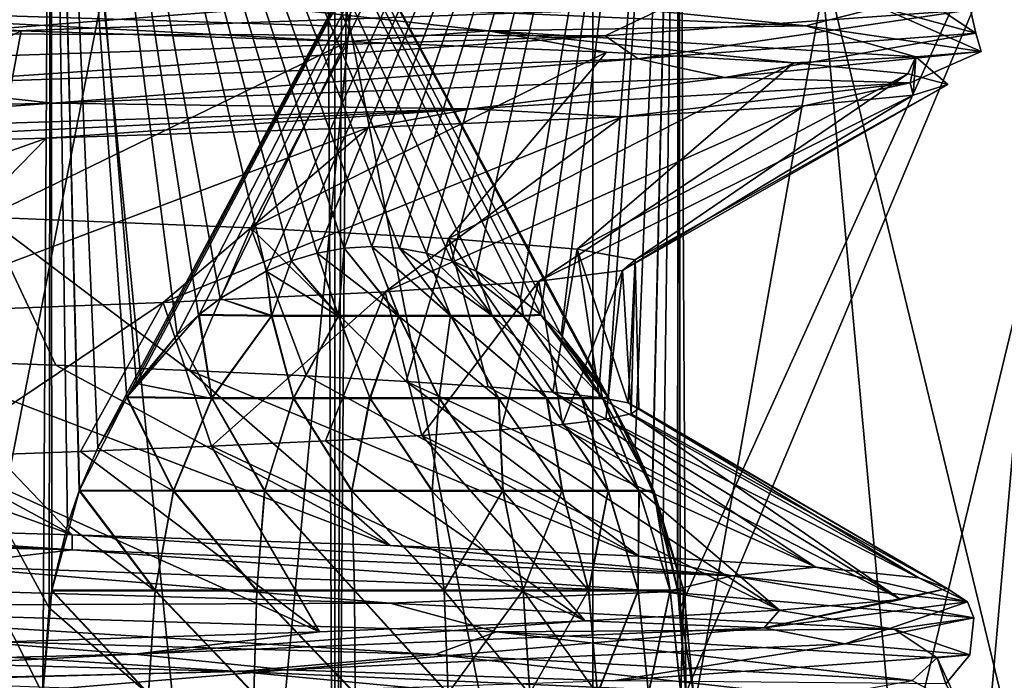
# Model space of a CAD drawing. Header units: metres. Extents: x -24 to 24, y -69 to 184.
# Tile 140 of 256: x 14.41 to 16.62, y -66.47 to -64.99. Entities that reach past the tile are written whole.
import ezdxf

# ---------------------------------------------------------------- set-up
doc = ezdxf.new("R2010")
doc.units = ezdxf.units.M
for name, color, linetype in [('149', 7, 'CONTINUOUS'), ('150', 7, 'CONTINUOUS'), ('151', 7, 'CONTINUOUS'), ('363', 7, 'CONTINUOUS'), ('364', 7, 'CONTINUOUS'), ('367', 7, 'CONTINUOUS'), ('369', 7, 'CONTINUOUS'), ('3980', 7, 'CONTINUOUS'), ('3983', 7, 'CONTINUOUS'), ('562', 2, 'CONTINUOUS'), ('570', 2, 'CONTINUOUS'), ('7', 7, 'CONTINUOUS')]:
    doc.layers.add(name, color=color, linetype=linetype)

msp = doc.modelspace()

# ---------------------------------------------------------------- linework, layer by layer
at = {"layer": '149'}
for points in [[(16.173591, -65.005805, -3.603709), (15.166419, -64.906215, -6.729131), (14.838609, -64.948029, -7.374786)], [(16.339118, -64.964157, -2.886987), (15.166419, -64.906215, -6.729131), (16.173591, -65.005805, -3.603709)], [(16.55407, -65.022098, 1.124383), (16.388948, -64.91206, -2.638632), (16.339118, -64.964157, -2.886987)], [(16.542424, -64.970058, 1.381378), (16.388948, -64.91206, -2.638632), (16.55407, -65.022098, 1.124383)], [(13.429774, -64.991562, 9.706626), (15.375654, -64.933362, 6.177921), (14.218421, -65.023697, 8.552251)], [(15.462667, -65.016896, -5.860168), (14.838609, -64.948029, -7.374786), (13.59285, -64.958745, -9.416478)], [(14.218421, -65.023697, 8.552251), (15.375654, -64.933362, 6.177921), (15.856198, -64.965797, 4.887277)], [(16.173591, -65.005805, -3.603709), (14.838609, -64.948029, -7.374786), (15.462667, -65.016896, -5.860168)], [(14.417782, -65.016915, -8.006069), (13.59285, -64.958745, -9.416478), (13.540182, -64.992882, -9.414513)], [(15.149391, -65.040948, -6.516557), (13.59285, -64.958745, -9.416478), (14.417782, -65.016915, -8.006069)], [(15.462667, -65.016896, -5.860168), (13.59285, -64.958745, -9.416478), (15.149391, -65.040948, -6.516557)], [(14.218421, -65.023697, 8.552251), (15.856198, -64.965797, 4.887277), (15.72434, -65.028056, 5.320258)], [(15.72434, -65.028056, 5.320258), (15.856198, -64.965797, 4.887277), (16.542424, -64.970058, 1.381378)], [(15.72434, -65.028056, 5.320258), (16.542424, -64.970058, 1.381378), (15.798675, -65.080039, 5.069845)], [(15.798675, -65.080039, 5.069845), (16.542424, -64.970058, 1.381378), (16.55407, -65.022098, 1.124383)], [(16.565909, -65.063581, 0.377407), (16.339118, -64.964157, -2.886987), (16.173591, -65.005805, -3.603709)], [(16.55407, -65.022098, 1.124383), (16.339118, -64.964157, -2.886987), (16.565909, -65.063581, 0.377407)], [(15.727602, -65.064981, -4.96106), (15.462667, -65.016896, -5.860168), (15.149391, -65.040948, -6.516557)], [(16.419572, -65.075047, -1.957876), (16.173591, -65.005805, -3.603709), (15.462667, -65.016896, -5.860168)], [(16.146558, -65.089014, -3.355329), (15.462667, -65.016896, -5.860168), (15.727602, -65.064981, -4.96106)], [(16.419572, -65.075047, -1.957876), (15.462667, -65.016896, -5.860168), (16.146558, -65.089014, -3.355329)], [(16.565909, -65.063581, 0.377407), (16.173591, -65.005805, -3.603709), (16.419572, -65.075047, -1.957876)], [(13.982742, -65.086055, 8.946671), (14.218421, -65.023697, 8.552251), (15.72434, -65.028056, 5.320258)], [(13.982742, -65.086055, 8.946671), (15.72434, -65.028056, 5.320258), (14.117213, -65.137981, 8.718129)], [(14.117213, -65.137981, 8.718129), (15.72434, -65.028056, 5.320258), (15.798675, -65.080039, 5.069845)], [(15.798675, -65.080039, 5.069845), (16.55407, -65.022098, 1.124383), (15.992696, -65.121357, 4.336527)], [(15.992696, -65.121357, 4.336527), (16.55407, -65.022098, 1.124383), (16.565909, -65.063581, 0.377407)], [(14.117213, -65.137981, 8.718129), (15.798675, -65.080039, 5.069845), (14.487361, -65.179133, 8.042895)], [(14.487361, -65.179133, 8.042895), (15.798675, -65.080039, 5.069845), (15.992696, -65.121357, 4.336527)], [(15.992696, -65.121357, 4.336527), (16.565909, -65.063581, 0.377407), (16.407072, -65.133198, 2.060008)], [(16.402018, -65.113047, -1.715623), (16.419572, -65.075047, -1.957876), (16.146558, -65.089014, -3.355329)], [(16.491396, -65.13708, -0.058544), (16.419572, -65.075047, -1.957876), (16.402018, -65.113047, -1.715623)], [(16.407072, -65.133198, 2.060008), (16.565909, -65.063581, 0.377407), (16.419572, -65.075047, -1.957876)], [(16.407072, -65.133198, 2.060008), (16.419572, -65.075047, -1.957876), (16.413786, -65.161113, 1.599127)], [(16.413786, -65.161113, 1.599127), (16.419572, -65.075047, -1.957876), (16.491396, -65.13708, -0.058544)], [(14.487361, -65.179133, 8.042895), (15.992696, -65.121357, 4.336527), (15.425903, -65.191349, 5.95627)], [(15.425903, -65.191349, 5.95627), (15.992696, -65.121357, 4.336527), (16.407072, -65.133198, 2.060008)], [(12.137641, -65.236908, 11.28049), (14.117213, -65.137981, 8.718129), (14.487361, -65.179133, 8.042895)], [(15.425903, -65.191349, 5.95627), (16.407072, -65.133198, 2.060008), (15.762428, -65.209179, 4.849271)], [(15.762428, -65.209179, 4.849271), (16.407072, -65.133198, 2.060008), (16.169974, -65.185146, 3.240606)], [(16.169974, -65.185146, 3.240606), (16.407072, -65.133198, 2.060008), (16.413786, -65.161113, 1.599127)], [(12.137641, -65.236908, 11.28049), (14.487361, -65.179133, 8.042895), (13.533994, -65.2495, 9.500876)], [(13.533994, -65.2495, 9.500876), (14.487361, -65.179133, 8.042895), (15.425903, -65.191349, 5.95627)], [(13.533994, -65.2495, 9.500876), (15.425903, -65.191349, 5.95627), (13.606682, -65.281278, 9.318142)], [(13.606682, -65.281278, 9.318142), (15.425903, -65.191349, 5.95627), (14.474261, -65.257245, 7.903502)], [(14.474261, -65.257245, 7.903502), (15.425903, -65.191349, 5.95627), (15.195276, -65.233212, 6.408834)], [(15.195276, -65.233212, 6.408834), (15.425903, -65.191349, 5.95627), (15.762428, -65.209179, 4.849271)], [(12.191999, -66.119786, -11.171333), (14.531645, -66.178096, -7.891439), (12.673892, -66.096324, -10.551873)], [(12.673892, -66.096324, -10.551873), (14.531645, -66.178096, -7.891439), (13.672614, -66.12042, -9.221127)], [(14.531645, -66.178096, -7.891439), (12.191999, -66.119786, -11.171333), (14.231356, -66.213765, -8.487987)], [(13.672614, -66.12042, -9.221127), (14.531645, -66.178096, -7.891439), (14.532165, -66.144516, -7.796521)], [(14.531645, -66.178096, -7.891439), (16.008691, -66.236405, -4.143107), (14.532165, -66.144516, -7.796521)], [(14.532165, -66.144516, -7.796521), (16.008691, -66.236405, -4.143107), (15.243796, -66.168612, -6.292556)], [(15.859378, -66.271965, -4.80183), (14.531645, -66.178096, -7.891439), (14.231356, -66.213765, -8.487987)], [(16.008691, -66.236405, -4.143107), (14.531645, -66.178096, -7.891439), (15.859378, -66.271965, -4.80183)], [(15.243796, -66.168612, -6.292556), (16.008691, -66.236405, -4.143107), (15.800263, -66.192708, -4.72454)], [(15.800263, -66.192708, -4.72454), (16.008691, -66.236405, -4.143107), (16.195901, -66.216804, -3.108433)], [(15.243344, -66.297489, -6.55324), (14.231356, -66.213765, -8.487987), (13.223407, -66.239589, -10.022275)], [(15.859378, -66.271965, -4.80183), (14.231356, -66.213765, -8.487987), (15.243344, -66.297489, -6.55324)], [(16.008691, -66.236405, -4.143107), (16.535458, -66.294715, -0.14884), (16.195901, -66.216804, -3.108433)], [(16.195901, -66.216804, -3.108433), (16.535458, -66.294715, -0.14884), (16.426685, -66.2409, -1.460686)], [(15.243344, -66.297489, -6.55324), (13.223407, -66.239589, -10.022275), (13.585285, -66.304019, -9.539394)], [(16.549493, -66.330166, -0.831698), (16.008691, -66.236405, -4.143107), (15.859378, -66.271965, -4.80183)], [(16.535458, -66.294715, -0.14884), (16.008691, -66.236405, -4.143107), (16.549493, -66.330166, -0.831698)], [(16.426685, -66.2409, -1.460686), (16.535458, -66.294715, -0.14884), (16.490264, -66.264996, 0.201929)], [(16.371045, -66.355389, -2.700626), (15.859378, -66.271965, -4.80183), (15.243344, -66.297489, -6.55324)], [(16.549493, -66.330166, -0.831698), (15.859378, -66.271965, -4.80183), (16.371045, -66.355389, -2.700626)], [(16.490264, -66.264996, 0.201929), (16.080677, -66.353024, 3.854262), (16.385991, -66.289092, 1.862488)], [(16.535458, -66.294715, -0.14884), (16.080677, -66.353024, 3.854262), (16.490264, -66.264996, 0.201929)], [(16.385991, -66.289092, 1.862488), (16.080677, -66.353024, 3.854262), (16.114929, -66.313188, 3.50409)], [(16.080677, -66.353024, 3.854262), (16.535458, -66.294715, -0.14884), (16.260889, -66.388366, 3.18762)], [(16.260889, -66.388366, 3.18762), (16.535458, -66.294715, -0.14884), (16.549493, -66.330166, -0.831698)], [(15.343358, -66.412691, -6.315285), (13.585285, -66.304019, -9.539394), (13.375926, -66.35475, -9.817641)], [(15.481139, -66.362017, -5.991187), (15.243344, -66.297489, -6.55324), (13.585285, -66.304019, -9.539394)], [(15.481139, -66.362017, -5.991187), (13.585285, -66.304019, -9.539394), (15.343358, -66.412691, -6.315285)], [(16.371045, -66.355389, -2.700626), (15.243344, -66.297489, -6.55324), (15.481139, -66.362017, -5.991187)], [(16.114929, -66.313188, 3.50409), (16.080677, -66.353024, 3.854262), (15.679835, -66.337284, 5.110024)], [(15.679835, -66.337284, 5.110024), (14.671345, -66.411334, 7.628575), (15.085139, -66.36138, 6.663944)], [(16.080677, -66.353024, 3.854262), (14.671345, -66.411334, 7.628575), (15.679835, -66.337284, 5.110024)], [(16.260889, -66.388366, 3.18762), (16.549493, -66.330166, -0.831698), (16.540502, -66.413288, 1.310063)], [(16.540502, -66.413288, 1.310063), (16.549493, -66.330166, -0.831698), (16.371045, -66.355389, -2.700626)], [(14.905186, -66.450204, -7.239283), (13.375926, -66.35475, -9.817641), (12.73588, -66.392428, -10.600431)], [(15.343358, -66.412691, -6.315285), (13.375926, -66.35475, -9.817641), (14.905186, -66.450204, -7.239283)], [(15.085139, -66.36138, 6.663944), (14.671345, -66.411334, 7.628575), (14.336894, -66.385476, 8.150032)], [(14.671345, -66.411334, 7.628575), (16.080677, -66.353024, 3.854262), (15.010634, -66.446566, 7.018426)], [(15.010634, -66.446566, 7.018426), (16.080677, -66.353024, 3.854262), (16.260889, -66.388366, 3.18762)], [(16.411412, -66.470633, -2.442747), (15.481139, -66.362017, -5.991187), (15.343358, -66.412691, -6.315285)], [(16.467764, -66.420015, -2.09111), (16.371045, -66.355389, -2.700626), (15.481139, -66.362017, -5.991187)], [(16.467764, -66.420015, -2.09111), (15.481139, -66.362017, -5.991187), (16.411412, -66.470633, -2.442747)], [(16.540502, -66.413288, 1.310063), (16.371045, -66.355389, -2.700626), (16.467764, -66.420015, -2.09111)], [(14.671345, -66.411334, 7.628575), (12.391119, -66.469643, 10.950054), (14.336894, -66.385476, 8.150032)], [(14.905186, -66.450204, -7.239283), (12.73588, -66.392428, -10.600431), (14.04615, -66.470672, -8.725898)], [(15.010634, -66.446566, 7.018426), (16.260889, -66.388366, 3.18762), (15.741798, -66.471188, 5.244071)], [(15.741798, -66.471188, 5.244071), (16.260889, -66.388366, 3.18762), (16.540502, -66.413288, 1.310063)], [(12.391119, -66.469643, 10.950054), (14.671345, -66.411334, 7.628575), (12.872667, -66.504766, 10.434169)], [(12.872667, -66.504766, 10.434169), (14.671345, -66.411334, 7.628575), (15.010634, -66.446566, 7.018426)], [(16.205754, -66.50798, -3.456199), (15.343358, -66.412691, -6.315285), (14.905186, -66.450204, -7.239283)], [(16.411412, -66.470633, -2.442747), (15.343358, -66.412691, -6.315285), (16.205754, -66.50798, -3.456199)], [(15.741798, -66.471188, 5.244071), (16.540502, -66.413288, 1.310063), (16.487214, -66.478014, 1.931781)], [(16.517482, -66.528574, 1.572978), (16.467764, -66.420015, -2.09111), (16.411412, -66.470633, -2.442747)], [(16.487214, -66.478014, 1.931781), (16.540502, -66.413288, 1.310063), (16.467764, -66.420015, -2.09111)], [(16.487214, -66.478014, 1.931781), (16.467764, -66.420015, -2.09111), (16.517482, -66.528574, 1.572978)], [(12.872667, -66.504766, 10.434169), (15.010634, -66.446566, 7.018426), (14.021682, -66.529088, 8.871129)], [(14.021682, -66.529088, 8.871129), (15.010634, -66.446566, 7.018426), (15.741798, -66.471188, 5.244071)], [(15.73603, -66.528823, -5.080647), (14.905186, -66.450204, -7.239283), (14.04615, -66.470672, -8.725898)], [(16.205754, -66.50798, -3.456199), (14.905186, -66.450204, -7.239283), (15.73603, -66.528823, -5.080647)]]:
    msp.add_3dface(points, dxfattribs=at)
at = {"layer": '150'}
for points in [[(13.603241, -65.40977, -8.036904), (14.417782, -65.016915, -8.006069), (13.540182, -64.992882, -9.414513)], [(13.603241, -65.40977, -8.036904), (14.33957, -65.433713, -6.63451), (14.417782, -65.016915, -8.006069)], [(14.33957, -65.433713, -6.63451), (15.149391, -65.040948, -6.516557), (14.417782, -65.016915, -8.006069)], [(14.33957, -65.433713, -6.63451), (14.931823, -65.457657, -5.165332), (15.149391, -65.040948, -6.516557)], [(14.931823, -65.457657, -5.165332), (15.727602, -65.064981, -4.96106), (15.149391, -65.040948, -6.516557)], [(14.931823, -65.457657, -5.165332), (15.374092, -65.481609, -3.643803), (15.727602, -65.064981, -4.96106)], [(15.374092, -65.481609, -3.643803), (16.146558, -65.089014, -3.355329), (15.727602, -65.064981, -4.96106)], [(15.374092, -65.481609, -3.643803), (15.66164, -65.505548, -2.086392), (16.146558, -65.089014, -3.355329)], [(15.66164, -65.505548, -2.086392), (16.402018, -65.113047, -1.715623), (16.146558, -65.089014, -3.355329)], [(15.66164, -65.505548, -2.086392), (15.791855, -65.5295, -0.507248), (16.402018, -65.113047, -1.715623)], [(15.791855, -65.5295, -0.507248), (16.491396, -65.13708, -0.058544), (16.402018, -65.113047, -1.715623)], [(15.763281, -65.553444, 1.076553), (16.413786, -65.161113, 1.599127), (16.491396, -65.13708, -0.058544)], [(15.791855, -65.5295, -0.507248), (15.763281, -65.553444, 1.076553), (16.491396, -65.13708, -0.058544)], [(15.576281, -65.577387, 2.649425), (16.169974, -65.185146, 3.240606), (16.413786, -65.161113, 1.599127)], [(15.763281, -65.553444, 1.076553), (15.576281, -65.577387, 2.649425), (16.413786, -65.161113, 1.599127)], [(15.232564, -65.60134, 4.196306), (15.762428, -65.209179, 4.849271), (16.169974, -65.185146, 3.240606)], [(15.576281, -65.577387, 2.649425), (15.232564, -65.60134, 4.196306), (16.169974, -65.185146, 3.240606)], [(14.735952, -65.62528, 5.70015), (15.195276, -65.233212, 6.408834), (15.762428, -65.209179, 4.849271)], [(15.232564, -65.60134, 4.196306), (14.735952, -65.62528, 5.70015), (15.762428, -65.209179, 4.849271)], [(14.090967, -65.64923, 7.147354), (14.474261, -65.257245, 7.903502), (15.195276, -65.233212, 6.408834)], [(14.735952, -65.62528, 5.70015), (14.090967, -65.64923, 7.147354), (15.195276, -65.233212, 6.408834)], [(13.304388, -65.673177, 8.522516), (13.606682, -65.281278, 9.318142), (14.474261, -65.257245, 7.903502)], [(14.090967, -65.64923, 7.147354), (13.304388, -65.673177, 8.522516), (14.474261, -65.257245, 7.903502)]]:
    msp.add_3dface(points, dxfattribs=at)
at = {"layer": '151'}
for points in [[(13.377778, -65.728893, -8.406845), (13.672614, -66.12042, -9.221127), (14.532165, -66.144516, -7.796521)], [(13.785658, -65.740967, -7.719821), (13.377778, -65.728893, -8.406845), (14.532165, -66.144516, -7.796521)], [(14.15854, -65.753049, -7.012541), (13.785658, -65.740967, -7.719821), (14.532165, -66.144516, -7.796521)], [(14.15854, -65.753049, -7.012541), (14.532165, -66.144516, -7.796521), (15.243796, -66.168612, -6.292556)], [(14.495197, -65.765132, -6.28723), (14.15854, -65.753049, -7.012541), (15.243796, -66.168612, -6.292556)], [(14.794499, -65.777206, -5.546423), (14.495197, -65.765132, -6.28723), (15.243796, -66.168612, -6.292556)], [(14.794499, -65.777206, -5.546423), (15.243796, -66.168612, -6.292556), (15.800263, -66.192708, -4.72454)], [(15.056097, -65.789286, -4.791027), (14.794499, -65.777206, -5.546423), (15.800263, -66.192708, -4.72454)], [(15.279235, -65.801371, -4.023054), (15.056097, -65.789286, -4.791027), (15.800263, -66.192708, -4.72454)], [(15.279235, -65.801371, -4.023054), (15.800263, -66.192708, -4.72454), (16.195901, -66.216804, -3.108433)], [(15.463092, -65.813446, -3.245428), (15.279235, -65.801371, -4.023054), (16.195901, -66.216804, -3.108433)], [(15.607426, -65.825524, -2.45932), (15.463092, -65.813446, -3.245428), (16.195901, -66.216804, -3.108433)], [(15.607426, -65.825524, -2.45932), (16.195901, -66.216804, -3.108433), (16.426685, -66.2409, -1.460686)], [(15.711879, -65.837609, -1.666395), (15.607426, -65.825524, -2.45932), (16.426685, -66.2409, -1.460686)], [(15.776042, -65.849686, -0.869766), (15.711879, -65.837609, -1.666395), (16.426685, -66.2409, -1.460686)], [(15.776042, -65.849686, -0.869766), (16.426685, -66.2409, -1.460686), (16.490264, -66.264996, 0.201929)], [(15.79984, -65.861762, -0.071025), (15.776042, -65.849686, -0.869766), (16.490264, -66.264996, 0.201929)], [(15.726146, -65.885926, 1.525883), (15.783194, -65.873847, 0.728553), (16.385991, -66.289092, 1.862488)], [(15.783194, -65.873847, 0.728553), (15.79984, -65.861762, -0.071025), (16.490264, -66.264996, 0.201929)], [(15.783194, -65.873847, 0.728553), (16.490264, -66.264996, 0.201929), (16.385991, -66.289092, 1.862488)], [(15.491555, -65.910084, 3.106724), (15.6289, -65.898, 2.318939), (16.114929, -66.313188, 3.50409)], [(15.6289, -65.898, 2.318939), (15.726146, -65.885926, 1.525883), (16.385991, -66.289092, 1.862488)], [(15.6289, -65.898, 2.318939), (16.385991, -66.289092, 1.862488), (16.114929, -66.313188, 3.50409)], [(15.314564, -65.922166, 3.886403), (15.491555, -65.910084, 3.106724), (16.114929, -66.313188, 3.50409)], [(14.843673, -65.946321, 5.413443), (15.09852, -65.934239, 4.655609), (15.679835, -66.337284, 5.110024)], [(15.09852, -65.934239, 4.655609), (15.314564, -65.922166, 3.886403), (15.679835, -66.337284, 5.110024)], [(15.314564, -65.922166, 3.886403), (16.114929, -66.313188, 3.50409), (15.679835, -66.337284, 5.110024)], [(14.220883, -65.970479, 6.885237), (14.550779, -65.958405, 6.157503), (15.085139, -66.36138, 6.663944)], [(14.550779, -65.958405, 6.157503), (14.843673, -65.946321, 5.413443), (15.085139, -66.36138, 6.663944)], [(14.843673, -65.946321, 5.413443), (15.679835, -66.337284, 5.110024), (15.085139, -66.36138, 6.663944)], [(14.220883, -65.970479, 6.885237), (15.085139, -66.36138, 6.663944), (14.336894, -66.385476, 8.150032)]]:
    msp.add_3dface(points, dxfattribs=at)
at = {"layer": '363'}
for points in [[(15.202796, -65.5, -15.202796), (15.262618, -65.65408, -15.37861), (15.140629, -65.503727, -15.264709)], [(15.264728, -65.503729, -15.14061), (15.378607, -65.65408, -15.262621), (15.202796, -65.5, -15.202796)], [(15.378607, -65.65408, -15.262621), (15.262618, -65.65408, -15.37861), (15.202796, -65.5, -15.202796)], [(15.080017, -65.514548, -15.324591), (15.12788, -65.65408, -15.472164), (15.021728, -65.531789, -15.381733)], [(15.140629, -65.503727, -15.264709), (15.12788, -65.65408, -15.472164), (15.080017, -65.514548, -15.324591)], [(15.262618, -65.65408, -15.37861), (15.12788, -65.65408, -15.472164), (15.140629, -65.503727, -15.264709)], [(15.324624, -65.514556, -15.079983), (15.378607, -65.65408, -15.262621), (15.264728, -65.503729, -15.14061)], [(15.381783, -65.531808, -15.021676), (15.472162, -65.65408, -15.127883), (15.324624, -65.514556, -15.079983)], [(15.472162, -65.65408, -15.127883), (15.378607, -65.65408, -15.262621), (15.324624, -65.514556, -15.079983)], [(15.021728, -65.531789, -15.381733), (14.978672, -65.65408, -15.540312), (14.966277, -65.55467, -15.435691)], [(15.12788, -65.65408, -15.472164), (14.978672, -65.65408, -15.540312), (15.021728, -65.531789, -15.381733)], [(15.435756, -65.554702, -14.966209), (15.472162, -65.65408, -15.127883), (15.381783, -65.531808, -15.021676)], [(14.978672, -65.65408, -15.540312), (14.86309, -65.615645, -15.535075), (14.966277, -65.55467, -15.435691)], [(15.535166, -65.615713, -14.862995), (15.540311, -65.65408, -14.978676), (15.435756, -65.554702, -14.966209)], [(15.540311, -65.65408, -14.978676), (15.472162, -65.65408, -15.127883), (15.435756, -65.554702, -14.966209)], [(14.978672, -65.65408, -15.540312), (14.816407, -65.65212, -15.579604), (14.86309, -65.615645, -15.535075)], [(15.579596, -65.652112, -14.816417), (15.540311, -65.65408, -14.978676), (15.535166, -65.615713, -14.862995)], [(14.816407, -65.65212, -15.579604), (14.654976, -65.83624, -15.73155), (14.767251, -65.697546, -15.626206)], [(14.844735, -65.838481, -15.718991), (14.654976, -65.83624, -15.73155), (14.816407, -65.65212, -15.579604)], [(14.978672, -65.65408, -15.540312), (14.844735, -65.838481, -15.718991), (14.816407, -65.65212, -15.579604)], [(15.027102, -65.838481, -15.672029), (14.844735, -65.838481, -15.718991), (14.978672, -65.65408, -15.540312)], [(15.12788, -65.65408, -15.472164), (15.027102, -65.838481, -15.672029), (14.978672, -65.65408, -15.540312)], [(15.198288, -65.838481, -15.593554), (15.027102, -65.838481, -15.672029), (15.12788, -65.65408, -15.472164)], [(15.262618, -65.65408, -15.37861), (15.198288, -65.838481, -15.593554), (15.12788, -65.65408, -15.472164)], [(15.352897, -65.838481, -15.486042), (15.198288, -65.838481, -15.593554), (15.262618, -65.65408, -15.37861)], [(15.378607, -65.65408, -15.262621), (15.352897, -65.838481, -15.486042), (15.262618, -65.65408, -15.37861)], [(15.486055, -65.838481, -15.352881), (15.352897, -65.838481, -15.486042), (15.378607, -65.65408, -15.262621)], [(15.472162, -65.65408, -15.127883), (15.593564, -65.838481, -15.19827), (15.378607, -65.65408, -15.262621)], [(15.593564, -65.838481, -15.19827), (15.486055, -65.838481, -15.352881), (15.378607, -65.65408, -15.262621)], [(15.540311, -65.65408, -14.978676), (15.672036, -65.838481, -15.027082), (15.472162, -65.65408, -15.127883)], [(15.672036, -65.838481, -15.027082), (15.593564, -65.838481, -15.19827), (15.472162, -65.65408, -15.127883)], [(15.579596, -65.652112, -14.816417), (15.718995, -65.838481, -14.844715), (15.540311, -65.65408, -14.978676)], [(15.718995, -65.838481, -14.844715), (15.672036, -65.838481, -15.027082), (15.540311, -65.65408, -14.978676)], [(15.626332, -65.697681, -14.767117), (15.718995, -65.838481, -14.844715), (15.579596, -65.652112, -14.816417)], [(14.654976, -65.83624, -15.73155), (14.675706, -65.806174, -15.712213), (14.767251, -65.697546, -15.626206)], [(15.71234, -65.806361, -14.675571), (15.718995, -65.838481, -14.844715), (15.626332, -65.697681, -14.767117)], [(15.731557, -65.836251, -14.654969), (15.718995, -65.838481, -14.844715), (15.71234, -65.806361, -14.675571)], [(14.548633, -66.044627, -15.829948), (14.589758, -65.950353, -15.792054), (14.654976, -65.83624, -15.73155)], [(14.758913, -66.045615, -15.833741), (14.548633, -66.044627, -15.829948), (14.654976, -65.83624, -15.73155)], [(14.844735, -65.838481, -15.718991), (14.758913, -66.045615, -15.833741), (14.654976, -65.83624, -15.73155)], [(14.962909, -66.045615, -15.800152), (14.758913, -66.045615, -15.833741), (14.844735, -65.838481, -15.718991)], [(15.027102, -65.838481, -15.672029), (14.962909, -66.045615, -15.800152), (14.844735, -65.838481, -15.718991)], [(15.15775, -66.045615, -15.731018), (14.962909, -66.045615, -15.800152), (15.027102, -65.838481, -15.672029)], [(15.198288, -65.838481, -15.593554), (15.15775, -66.045615, -15.731018), (15.027102, -65.838481, -15.672029)], [(15.337295, -66.045615, -15.628518), (15.15775, -66.045615, -15.731018), (15.198288, -65.838481, -15.593554)], [(15.352897, -65.838481, -15.486042), (15.337295, -66.045615, -15.628518), (15.198288, -65.838481, -15.593554)], [(15.495884, -66.045615, -15.495883), (15.337295, -66.045615, -15.628518), (15.352897, -65.838481, -15.486042)], [(15.486055, -65.838481, -15.352881), (15.495884, -66.045615, -15.495883), (15.352897, -65.838481, -15.486042)], [(15.593564, -65.838481, -15.19827), (15.628519, -66.045615, -15.337294), (15.486055, -65.838481, -15.352881)], [(15.628519, -66.045615, -15.337294), (15.495884, -66.045615, -15.495883), (15.486055, -65.838481, -15.352881)], [(15.672036, -65.838481, -15.027082), (15.731019, -66.045615, -15.157749), (15.593564, -65.838481, -15.19827)], [(15.731019, -66.045615, -15.157749), (15.628519, -66.045615, -15.337294), (15.593564, -65.838481, -15.19827)], [(15.718995, -65.838481, -14.844715), (15.800153, -66.045615, -14.962907), (15.672036, -65.838481, -15.027082)], [(15.800153, -66.045615, -14.962907), (15.731019, -66.045615, -15.157749), (15.672036, -65.838481, -15.027082)], [(15.731557, -65.836251, -14.654969), (15.833741, -66.045615, -14.758911), (15.718995, -65.838481, -14.844715)], [(15.833741, -66.045615, -14.758911), (15.800153, -66.045615, -14.962907), (15.718995, -65.838481, -14.844715)], [(15.792076, -65.9504, -14.589734), (15.833741, -66.045615, -14.758911), (15.731557, -65.836251, -14.654969)], [(15.829933, -66.044586, -14.54865), (15.833741, -66.045615, -14.758911), (15.792076, -65.9504, -14.589734)], [(14.486702, -66.268123, -15.886645), (14.521781, -66.122649, -15.854585), (14.548633, -66.044627, -15.829948)], [(14.717913, -66.268364, -15.899975), (14.486702, -66.268123, -15.886645), (14.548633, -66.044627, -15.829948)], [(14.758913, -66.045615, -15.833741), (14.717913, -66.268364, -15.899975), (14.548633, -66.044627, -15.829948)], [(14.945446, -66.268364, -15.870099), (14.717913, -66.268364, -15.899975), (14.758913, -66.045615, -15.833741)], [(14.962909, -66.045615, -15.800152), (14.945446, -66.268364, -15.870099), (14.758913, -66.045615, -15.833741)], [(15.163451, -66.268364, -15.798422), (14.945446, -66.268364, -15.870099), (14.962909, -66.045615, -15.800152)], [(15.15775, -66.045615, -15.731018), (15.163451, -66.268364, -15.798422), (14.962909, -66.045615, -15.800152)], [(15.337295, -66.045615, -15.628518), (15.364319, -66.268364, -15.687445), (15.15775, -66.045615, -15.731018)], [(15.364319, -66.268364, -15.687445), (15.163451, -66.268364, -15.798422), (15.15775, -66.045615, -15.731018)], [(15.495884, -66.045615, -15.495883), (15.364319, -66.268364, -15.687445), (15.337295, -66.045615, -15.628518)], [(15.541039, -66.268364, -15.541042), (15.364319, -66.268364, -15.687445), (15.495884, -66.045615, -15.495883)], [(15.628519, -66.045615, -15.337294), (15.541039, -66.268364, -15.541042), (15.495884, -66.045615, -15.495883)], [(15.687443, -66.268364, -15.364323), (15.541039, -66.268364, -15.541042), (15.628519, -66.045615, -15.337294)], [(15.731019, -66.045615, -15.157749), (15.687443, -66.268364, -15.364323), (15.628519, -66.045615, -15.337294)], [(15.798421, -66.268364, -15.163455), (15.687443, -66.268364, -15.364323), (15.731019, -66.045615, -15.157749)], [(15.800153, -66.045615, -14.962907), (15.798421, -66.268364, -15.163455), (15.731019, -66.045615, -15.157749)], [(15.870098, -66.268364, -14.94545), (15.798421, -66.268364, -15.163455), (15.800153, -66.045615, -14.962907)], [(15.833741, -66.045615, -14.758911), (15.870098, -66.268364, -14.94545), (15.800153, -66.045615, -14.962907)], [(15.829933, -66.044586, -14.54865), (15.899975, -66.268364, -14.717917), (15.833741, -66.045615, -14.758911)], [(15.85459, -66.122667, -14.521776), (15.899975, -66.268364, -14.717917), (15.829933, -66.044586, -14.54865)], [(15.899975, -66.268364, -14.717917), (15.870098, -66.268364, -14.94545), (15.833741, -66.045615, -14.758911)], [(15.886644, -66.268122, -14.486702), (15.899975, -66.268364, -14.717917), (15.85459, -66.122667, -14.521776)], [(14.466187, -66.499072, -15.905327), (14.480241, -66.307697, -15.892534), (14.486702, -66.268123, -15.886645)], [(14.703076, -66.499073, -15.922091), (14.466187, -66.499072, -15.905327), (14.486702, -66.268123, -15.886645)], [(14.717913, -66.268364, -15.899975), (14.703076, -66.499073, -15.922091), (14.486702, -66.268123, -15.886645)], [(14.938804, -66.499073, -15.893761), (14.703076, -66.499073, -15.922091), (14.717913, -66.268364, -15.899975)], [(14.945446, -66.268364, -15.870099), (14.938804, -66.499073, -15.893761), (14.717913, -66.268364, -15.899975)], [(15.164924, -66.499073, -15.821371), (14.938804, -66.499073, -15.893761), (14.945446, -66.268364, -15.870099)], [(15.163451, -66.268364, -15.798422), (15.164924, -66.499073, -15.821371), (14.945446, -66.268364, -15.870099)], [(15.364319, -66.268364, -15.687445), (15.373277, -66.499073, -15.707532), (15.163451, -66.268364, -15.798422)], [(15.373277, -66.499073, -15.707532), (15.164924, -66.499073, -15.821371), (15.163451, -66.268364, -15.798422)], [(15.541039, -66.268364, -15.541042), (15.373277, -66.499073, -15.707532), (15.364319, -66.268364, -15.687445)], [(15.556347, -66.499073, -15.556351), (15.373277, -66.499073, -15.707532), (15.541039, -66.268364, -15.541042)], [(15.687443, -66.268364, -15.364323), (15.556347, -66.499073, -15.556351), (15.541039, -66.268364, -15.541042)], [(15.707529, -66.499073, -15.373282), (15.556347, -66.499073, -15.556351), (15.687443, -66.268364, -15.364323)], [(15.798421, -66.268364, -15.163455), (15.707529, -66.499073, -15.373282), (15.687443, -66.268364, -15.364323)], [(15.821369, -66.499073, -15.16493), (15.707529, -66.499073, -15.373282), (15.798421, -66.268364, -15.163455)], [(15.870098, -66.268364, -14.94545), (15.821369, -66.499073, -15.16493), (15.798421, -66.268364, -15.163455)], [(15.89376, -66.499073, -14.93881), (15.821369, -66.499073, -15.16493), (15.870098, -66.268364, -14.94545)], [(15.899975, -66.268364, -14.717917), (15.89376, -66.499073, -14.93881), (15.870098, -66.268364, -14.94545)], [(15.886644, -66.268122, -14.486702), (15.92209, -66.499073, -14.703082), (15.899975, -66.268364, -14.717917)], [(15.892545, -66.307779, -14.480229), (15.92209, -66.499073, -14.703082), (15.886644, -66.268122, -14.486702)], [(15.92209, -66.499073, -14.703082), (15.89376, -66.499073, -14.93881), (15.899975, -66.268364, -14.717917)], [(15.905327, -66.499072, -14.466187), (15.92209, -66.499073, -14.703082), (15.892545, -66.307779, -14.480229)]]:
    msp.add_3dface(points, dxfattribs=at)
at = {"layer": '364'}
for points in [[(15.263222, -65.655447, 15.37974), (15.202796, -65.5, 15.202796), (15.140629, -65.503727, 15.264709)], [(15.264728, -65.503729, 15.14061), (15.202796, -65.5, 15.202796), (15.379736, -65.655447, 15.263227)], [(15.379736, -65.655447, 15.263227), (15.202796, -65.5, 15.202796), (15.263222, -65.655447, 15.37974)], [(15.021727, -65.531789, 15.381733), (15.127821, -65.655447, 15.473641), (15.080017, -65.514548, 15.324591)], [(15.080017, -65.514548, 15.324591), (15.263222, -65.655447, 15.37974), (15.140629, -65.503727, 15.264709)], [(15.127821, -65.655447, 15.473641), (15.263222, -65.655447, 15.37974), (15.080017, -65.514548, 15.324591)], [(15.473638, -65.655447, 15.127826), (15.264728, -65.503729, 15.14061), (15.379736, -65.655447, 15.263227)], [(15.324624, -65.514556, 15.079983), (15.264728, -65.503729, 15.14061), (15.473638, -65.655447, 15.127826)], [(15.381783, -65.531807, 15.021676), (15.324624, -65.514556, 15.079983), (15.473638, -65.655447, 15.127826)], [(14.966277, -65.55467, 15.435691), (15.127821, -65.655447, 15.473641), (15.021727, -65.531789, 15.381733)], [(15.541925, -65.655447, 14.977867), (15.381783, -65.531807, 15.021676), (15.473638, -65.655447, 15.127826)], [(15.435756, -65.554701, 14.96621), (15.381783, -65.531807, 15.021676), (15.541925, -65.655447, 14.977867)], [(14.863091, -65.615645, 15.535074), (14.977862, -65.655447, 15.541927), (14.966277, -65.55467, 15.435691)], [(14.977862, -65.655447, 15.541927), (15.127821, -65.655447, 15.473641), (14.966277, -65.55467, 15.435691)], [(15.535165, -65.615713, 14.862995), (15.435756, -65.554701, 14.96621), (15.541925, -65.655447, 14.977867)], [(14.814808, -65.653479, 15.581125), (14.977862, -65.655447, 15.541927), (14.863091, -65.615645, 15.535074)], [(15.581112, -65.653466, 14.814822), (15.535165, -65.615713, 14.862995), (15.541925, -65.655447, 14.977867)], [(14.814808, -65.653479, 15.581125), (14.767253, -65.697544, 15.626204), (14.844197, -65.840055, 15.720073)], [(14.977862, -65.655447, 15.541927), (14.814808, -65.653479, 15.581125), (14.844197, -65.840055, 15.720073)], [(15.026954, -65.840055, 15.673121), (14.977862, -65.655447, 15.541927), (14.844197, -65.840055, 15.720073)], [(15.127821, -65.655447, 15.473641), (14.977862, -65.655447, 15.541927), (15.026954, -65.840055, 15.673121)], [(15.198512, -65.840055, 15.594555), (15.127821, -65.655447, 15.473641), (15.026954, -65.840055, 15.673121)], [(15.263222, -65.655447, 15.37974), (15.127821, -65.655447, 15.473641), (15.198512, -65.840055, 15.594555)], [(15.35345, -65.840055, 15.486857), (15.263222, -65.655447, 15.37974), (15.198512, -65.840055, 15.594555)], [(15.486874, -65.840055, 15.35343), (15.263222, -65.655447, 15.37974), (15.35345, -65.840055, 15.486857)], [(15.379736, -65.655447, 15.263227), (15.263222, -65.655447, 15.37974), (15.486874, -65.840055, 15.35343)], [(15.594568, -65.840055, 15.198489), (15.379736, -65.655447, 15.263227), (15.486874, -65.840055, 15.35343)], [(15.473638, -65.655447, 15.127826), (15.379736, -65.655447, 15.263227), (15.594568, -65.840055, 15.198489)], [(15.67313, -65.840055, 15.02693), (15.473638, -65.655447, 15.127826), (15.594568, -65.840055, 15.198489)], [(15.541925, -65.655447, 14.977867), (15.473638, -65.655447, 15.127826), (15.67313, -65.840055, 15.02693)], [(15.581112, -65.653466, 14.814822), (15.541925, -65.655447, 14.977867), (15.720077, -65.840055, 14.844171)], [(15.720077, -65.840055, 14.844171), (15.541925, -65.655447, 14.977867), (15.67313, -65.840055, 15.02693)], [(15.732486, -65.837766, 14.653972), (15.581112, -65.653466, 14.814822), (15.720077, -65.840055, 14.844171)], [(15.626336, -65.697686, 14.767113), (15.581112, -65.653466, 14.814822), (15.732486, -65.837766, 14.653972)], [(14.844197, -65.840055, 15.720073), (14.767253, -65.697544, 15.626204), (14.675706, -65.806174, 15.712213)], [(15.712336, -65.806355, 14.675575), (15.626336, -65.697686, 14.767113), (15.732486, -65.837766, 14.653972)], [(14.653987, -65.837743, 15.732472), (14.844197, -65.840055, 15.720073), (14.675706, -65.806174, 15.712213)], [(14.653987, -65.837743, 15.732472), (14.589767, -65.950335, 15.792046), (14.75847, -66.047343, 15.834449)], [(14.844197, -65.840055, 15.720073), (14.653987, -65.837743, 15.732472), (14.75847, -66.047343, 15.834449)], [(14.962718, -66.047343, 15.800896), (14.844197, -65.840055, 15.720073), (14.75847, -66.047343, 15.834449)], [(15.026954, -65.840055, 15.673121), (14.844197, -65.840055, 15.720073), (14.962718, -66.047343, 15.800896)], [(15.157807, -66.047343, 15.731732), (15.026954, -65.840055, 15.673121), (14.962718, -66.047343, 15.800896)], [(15.198512, -65.840055, 15.594555), (15.026954, -65.840055, 15.673121), (15.157807, -66.047343, 15.731732)], [(15.337579, -66.047343, 15.62914), (15.198512, -65.840055, 15.594555), (15.157807, -66.047343, 15.731732)], [(15.35345, -65.840055, 15.486857), (15.198512, -65.840055, 15.594555), (15.337579, -66.047343, 15.62914)], [(15.496362, -66.047343, 15.496357), (15.35345, -65.840055, 15.486857), (15.337579, -66.047343, 15.62914)], [(15.486874, -65.840055, 15.35343), (15.35345, -65.840055, 15.486857), (15.496362, -66.047343, 15.496357)], [(15.629144, -66.047343, 15.337574), (15.486874, -65.840055, 15.35343), (15.496362, -66.047343, 15.496357)], [(15.594568, -65.840055, 15.198489), (15.486874, -65.840055, 15.35343), (15.629144, -66.047343, 15.337574)], [(15.731735, -66.047343, 15.157801), (15.594568, -65.840055, 15.198489), (15.629144, -66.047343, 15.337574)], [(15.67313, -65.840055, 15.02693), (15.594568, -65.840055, 15.198489), (15.731735, -66.047343, 15.157801)], [(15.800898, -66.047343, 14.962712), (15.67313, -65.840055, 15.02693), (15.731735, -66.047343, 15.157801)], [(15.720077, -65.840055, 14.844171), (15.67313, -65.840055, 15.02693), (15.800898, -66.047343, 14.962712)], [(15.732486, -65.837766, 14.653972), (15.720077, -65.840055, 14.844171), (15.834449, -66.047343, 14.758464)], [(15.834449, -66.047343, 14.758464), (15.720077, -65.840055, 14.844171), (15.800898, -66.047343, 14.962712)], [(15.830519, -66.046258, 14.548013), (15.732486, -65.837766, 14.653972), (15.834449, -66.047343, 14.758464)], [(15.791978, -65.950181, 14.58984), (15.732486, -65.837766, 14.653972), (15.830519, -66.046258, 14.548013)], [(14.75847, -66.047343, 15.834449), (14.589767, -65.950335, 15.792046), (14.547968, -66.046366, 15.83056)], [(14.547968, -66.046366, 15.83056), (14.521794, -66.122608, 15.854574), (14.717643, -66.270186, 15.900328)], [(14.75847, -66.047343, 15.834449), (14.547968, -66.046366, 15.83056), (14.717643, -66.270186, 15.900328)], [(14.945316, -66.270186, 15.87048), (14.75847, -66.047343, 15.834449), (14.717643, -66.270186, 15.900328)], [(14.962718, -66.047343, 15.800896), (14.75847, -66.047343, 15.834449), (14.945316, -66.270186, 15.87048)], [(15.16346, -66.270186, 15.798792), (14.962718, -66.047343, 15.800896), (14.945316, -66.270186, 15.87048)], [(15.157807, -66.047343, 15.731732), (14.962718, -66.047343, 15.800896), (15.16346, -66.270186, 15.798792)], [(15.364455, -66.270186, 15.687767), (15.157807, -66.047343, 15.731732), (15.16346, -66.270186, 15.798792)], [(15.337579, -66.047343, 15.62914), (15.157807, -66.047343, 15.731732), (15.364455, -66.270186, 15.687767)], [(15.541283, -66.270186, 15.541282), (15.337579, -66.047343, 15.62914), (15.364455, -66.270186, 15.687767)], [(15.496362, -66.047343, 15.496357), (15.337579, -66.047343, 15.62914), (15.541283, -66.270186, 15.541282)], [(15.687768, -66.270186, 15.364454), (15.496362, -66.047343, 15.496357), (15.541283, -66.270186, 15.541282)], [(15.629144, -66.047343, 15.337574), (15.496362, -66.047343, 15.496357), (15.687768, -66.270186, 15.364454)], [(15.731735, -66.047343, 15.157801), (15.629144, -66.047343, 15.337574), (15.687768, -66.270186, 15.364454)], [(15.798793, -66.270186, 15.163458), (15.731735, -66.047343, 15.157801), (15.687768, -66.270186, 15.364454)], [(15.800898, -66.047343, 14.962712), (15.731735, -66.047343, 15.157801), (15.798793, -66.270186, 15.163458)], [(15.87048, -66.270186, 14.945314), (15.800898, -66.047343, 14.962712), (15.798793, -66.270186, 15.163458)], [(15.834449, -66.047343, 14.758464), (15.800898, -66.047343, 14.962712), (15.87048, -66.270186, 14.945314)], [(15.886946, -66.269977, 14.486371), (15.830519, -66.046258, 14.548013), (15.900328, -66.270186, 14.717641)], [(15.854506, -66.122366, 14.521868), (15.830519, -66.046258, 14.548013), (15.886946, -66.269977, 14.486371)], [(15.830519, -66.046258, 14.548013), (15.834449, -66.047343, 14.758464), (15.900328, -66.270186, 14.717641)], [(15.900328, -66.270186, 14.717641), (15.834449, -66.047343, 14.758464), (15.87048, -66.270186, 14.945314)], [(14.717643, -66.270186, 15.900328), (14.521794, -66.122608, 15.854574), (14.486374, -66.269955, 15.886943)], [(14.486374, -66.269955, 15.886943), (14.480245, -66.307666, 15.89253), (14.703076, -66.500927, 15.922091)], [(14.717643, -66.270186, 15.900328), (14.486374, -66.269955, 15.886943), (14.703076, -66.500927, 15.922091)], [(14.938804, -66.500927, 15.893761), (14.717643, -66.270186, 15.900328), (14.703076, -66.500927, 15.922091)], [(14.945316, -66.270186, 15.87048), (14.717643, -66.270186, 15.900328), (14.938804, -66.500927, 15.893761)], [(15.164924, -66.500927, 15.821371), (14.945316, -66.270186, 15.87048), (14.938804, -66.500927, 15.893761)], [(15.16346, -66.270186, 15.798792), (14.945316, -66.270186, 15.87048), (15.164924, -66.500927, 15.821371)], [(15.373277, -66.500927, 15.707532), (15.16346, -66.270186, 15.798792), (15.164924, -66.500927, 15.821371)], [(15.364455, -66.270186, 15.687767), (15.16346, -66.270186, 15.798792), (15.373277, -66.500927, 15.707532)], [(15.556347, -66.500927, 15.556351), (15.364455, -66.270186, 15.687767), (15.373277, -66.500927, 15.707532)], [(15.541283, -66.270186, 15.541282), (15.364455, -66.270186, 15.687767), (15.556347, -66.500927, 15.556351)], [(15.707529, -66.500927, 15.373282), (15.541283, -66.270186, 15.541282), (15.556347, -66.500927, 15.556351)], [(15.687768, -66.270186, 15.364454), (15.541283, -66.270186, 15.541282), (15.707529, -66.500927, 15.373282)], [(15.798793, -66.270186, 15.163458), (15.687768, -66.270186, 15.364454), (15.707529, -66.500927, 15.373282)], [(15.821369, -66.500927, 15.16493), (15.798793, -66.270186, 15.163458), (15.707529, -66.500927, 15.373282)], [(15.87048, -66.270186, 14.945314), (15.798793, -66.270186, 15.163458), (15.821369, -66.500927, 15.16493)], [(15.89376, -66.500927, 14.93881), (15.87048, -66.270186, 14.945314), (15.821369, -66.500927, 15.16493)], [(15.900328, -66.270186, 14.717641), (15.87048, -66.270186, 14.945314), (15.89376, -66.500927, 14.93881)], [(15.905327, -66.500928, 14.466187), (15.886946, -66.269977, 14.486371), (15.92209, -66.500927, 14.703082)], [(15.892518, -66.307572, 14.480258), (15.886946, -66.269977, 14.486371), (15.905327, -66.500928, 14.466187)], [(15.886946, -66.269977, 14.486371), (15.900328, -66.270186, 14.717641), (15.92209, -66.500927, 14.703082)], [(15.92209, -66.500927, 14.703082), (15.900328, -66.270186, 14.717641), (15.89376, -66.500927, 14.93881)], [(14.703076, -66.500927, 15.922091), (14.480245, -66.307666, 15.89253), (14.466187, -66.500928, 15.905327)]]:
    msp.add_3dface(points, dxfattribs=at)
at = {"layer": '367'}
for points in [[(15.119628, 145.2, -18.959413), (13.359252, -68.3, -20.238401), (13.359252, 145.2, -20.238401)], [(15.119628, -68.3, -18.959413), (13.359252, -68.3, -20.238401), (15.119628, 145.2, -18.959413)], [(16.758269, 145.2, -17.527775), (15.119628, -68.3, -18.959413), (15.119628, 145.2, -18.959413)], [(16.758269, -68.3, -17.527775), (15.119628, -68.3, -18.959413), (16.758269, 145.2, -17.527775)]]:
    msp.add_3dface(points, dxfattribs=at)
at = {"layer": '369'}
for points in [[(15.75032, 69.513851, 18.438815), (16.758269, -68.3, 17.527775), (16.877375, 70.528136, 17.413119)], [(14.535493, 68.627185, 19.410872), (15.119628, -68.3, 18.959413), (15.75032, 69.513851, 18.438815)], [(15.119628, -68.3, 18.959413), (16.758269, -68.3, 17.527775), (15.75032, 69.513851, 18.438815)], [(13.242505, 67.863377, 20.314984), (13.359252, -68.3, 20.238401), (14.535493, 68.627185, 19.410872)], [(13.359252, -68.3, 20.238401), (15.119628, -68.3, 18.959413), (14.535493, 68.627185, 19.410872)]]:
    msp.add_3dface(points, dxfattribs=at)
at = {"layer": '3980'}
for points in [[(12.956626, -63.517461, 17.157384), (12.956633, -68.765914, 17.157379), (14.484464, -68.765914, 15.888685)], [(14.466187, -66.500928, 15.905327), (12.956626, -63.517461, 17.157384), (14.484464, -68.765914, 15.888685)], [(14.480245, -66.307666, 15.89253), (12.956626, -63.517461, 17.157384), (14.466187, -66.500928, 15.905327)], [(14.484434, -63.517461, 15.888712), (12.956626, -63.517461, 17.157384), (14.480245, -66.307666, 15.89253)], [(14.486374, -66.269955, 15.886943), (14.484434, -63.517461, 15.888712), (14.480245, -66.307666, 15.89253)], [(14.521794, -66.122608, 15.854574), (14.484434, -63.517461, 15.888712), (14.486374, -66.269955, 15.886943)], [(14.547968, -66.046366, 15.83056), (14.484434, -63.517461, 15.888712), (14.521794, -66.122608, 15.854574)], [(14.589767, -65.950335, 15.792046), (14.484434, -63.517461, 15.888712), (14.547968, -66.046366, 15.83056)], [(14.653987, -65.837743, 15.732472), (14.484434, -63.517461, 15.888712), (14.589767, -65.950335, 15.792046)], [(14.484434, -63.517461, 15.888712), (14.653987, -65.837743, 15.732472), (14.675706, -65.806174, 15.712213)], [(14.484434, -63.517461, 15.888712), (15.732486, -65.837766, 14.653972), (15.791978, -65.950181, 14.58984)], [(14.484434, -63.517461, 15.888712), (15.712336, -65.806355, 14.675575), (15.732486, -65.837766, 14.653972)], [(14.484434, -63.517461, 15.888712), (15.626336, -65.697686, 14.767113), (15.712336, -65.806355, 14.675575)], [(14.767253, -65.697544, 15.626204), (14.484434, -63.517461, 15.888712), (14.675706, -65.806174, 15.712213)], [(14.484434, -63.517461, 15.888712), (15.080017, -65.514548, 15.324591), (15.140629, -65.503727, 15.264709)], [(14.484434, -63.517461, 15.888712), (15.021727, -65.531789, 15.381733), (15.080017, -65.514548, 15.324591)], [(14.484434, -63.517461, 15.888712), (14.966277, -65.55467, 15.435691), (15.021727, -65.531789, 15.381733)], [(14.484434, -63.517461, 15.888712), (14.863091, -65.615645, 15.535074), (14.966277, -65.55467, 15.435691)], [(14.814808, -65.653479, 15.581125), (14.484434, -63.517461, 15.888712), (14.767253, -65.697544, 15.626204)], [(14.484434, -63.517461, 15.888712), (14.814808, -65.653479, 15.581125), (14.863091, -65.615645, 15.535074)], [(14.484434, -63.517461, 15.888712), (15.581112, -65.653466, 14.814822), (15.626336, -65.697686, 14.767113)], [(14.484434, -63.517461, 15.888712), (15.535165, -65.615713, 14.862995), (15.581112, -65.653466, 14.814822)], [(14.484434, -63.517461, 15.888712), (15.435756, -65.554701, 14.96621), (15.535165, -65.615713, 14.862995)], [(14.484434, -63.517461, 15.888712), (15.381783, -65.531807, 15.021676), (15.435756, -65.554701, 14.96621)], [(14.484434, -63.517461, 15.888712), (15.324624, -65.514556, 15.079983), (15.381783, -65.531807, 15.021676)], [(14.484434, -63.517461, 15.888712), (15.264728, -65.503729, 15.14061), (15.324624, -65.514556, 15.079983)], [(15.202796, -65.5, 15.202796), (14.484434, -63.517461, 15.888712), (15.140629, -65.503727, 15.264709)], [(14.484434, -63.517461, 15.888712), (15.202796, -65.5, 15.202796), (15.264728, -65.503729, 15.14061)], [(15.888674, -63.517461, 14.484476), (14.484434, -63.517461, 15.888712), (15.791978, -65.950181, 14.58984)], [(15.888674, -63.517461, 14.484476), (15.791978, -65.950181, 14.58984), (15.830519, -66.046258, 14.548013)], [(15.888674, -63.517461, 14.484476), (15.830519, -66.046258, 14.548013), (15.854506, -66.122366, 14.521868)], [(15.888674, -63.517461, 14.484476), (15.854506, -66.122366, 14.521868), (15.886946, -66.269977, 14.486371)], [(15.888674, -63.517461, 14.484476), (15.886946, -66.269977, 14.486371), (15.892518, -66.307572, 14.480258)], [(15.888674, -63.517461, 14.484476), (15.905327, -66.500928, 14.466187), (17.157362, -68.765914, 12.956655)], [(15.888674, -63.517461, 14.484476), (15.892518, -66.307572, 14.480258), (15.905327, -66.500928, 14.466187)], [(17.157355, -63.517461, 12.956665), (15.888674, -63.517461, 14.484476), (17.157362, -68.765914, 12.956655)]]:
    msp.add_3dface(points, dxfattribs=at)
at = {"layer": '3983'}
for points in [[(14.484444, -63.517461, -15.888703), (14.466187, -66.499072, -15.905327), (12.956633, -68.765914, -17.157379)], [(12.956636, -63.517461, -17.157377), (14.484444, -63.517461, -15.888703), (12.956633, -68.765914, -17.157379)], [(14.466187, -66.499072, -15.905327), (14.484444, -63.517461, -15.888703), (14.480241, -66.307697, -15.892534)], [(14.480241, -66.307697, -15.892534), (14.484444, -63.517461, -15.888703), (14.486702, -66.268123, -15.886645)], [(14.548633, -66.044627, -15.829948), (14.484444, -63.517461, -15.888703), (14.589758, -65.950353, -15.792054)], [(14.521781, -66.122649, -15.854585), (14.484444, -63.517461, -15.888703), (14.548633, -66.044627, -15.829948)], [(14.486702, -66.268123, -15.886645), (14.484444, -63.517461, -15.888703), (14.521781, -66.122649, -15.854585)], [(14.484444, -63.517461, -15.888703), (15.888681, -63.517461, -14.484468), (14.589758, -65.950353, -15.792054)], [(14.589758, -65.950353, -15.792054), (15.888681, -63.517461, -14.484468), (14.654976, -65.83624, -15.73155)], [(14.654976, -65.83624, -15.73155), (15.888681, -63.517461, -14.484468), (14.675706, -65.806174, -15.712213)], [(14.675706, -65.806174, -15.712213), (15.888681, -63.517461, -14.484468), (14.767251, -65.697546, -15.626206)], [(15.888681, -63.517461, -14.484468), (14.816407, -65.65212, -15.579604), (14.767251, -65.697546, -15.626206)], [(14.816407, -65.65212, -15.579604), (15.888681, -63.517461, -14.484468), (14.86309, -65.615645, -15.535075)], [(14.86309, -65.615645, -15.535075), (15.888681, -63.517461, -14.484468), (14.966277, -65.55467, -15.435691)], [(15.888681, -63.517461, -14.484468), (15.021728, -65.531789, -15.381733), (14.966277, -65.55467, -15.435691)], [(15.888681, -63.517461, -14.484468), (15.080017, -65.514548, -15.324591), (15.021728, -65.531789, -15.381733)], [(15.888681, -63.517461, -14.484468), (15.140629, -65.503727, -15.264709), (15.080017, -65.514548, -15.324591)], [(15.888681, -63.517461, -14.484468), (15.202796, -65.5, -15.202796), (15.140629, -65.503727, -15.264709)], [(15.888681, -63.517461, -14.484468), (15.264728, -65.503729, -15.14061), (15.202796, -65.5, -15.202796)], [(15.888681, -63.517461, -14.484468), (15.324624, -65.514556, -15.079983), (15.264728, -65.503729, -15.14061)], [(15.888681, -63.517461, -14.484468), (15.381783, -65.531808, -15.021676), (15.324624, -65.514556, -15.079983)], [(15.888681, -63.517461, -14.484468), (15.435756, -65.554702, -14.966209), (15.381783, -65.531808, -15.021676)], [(15.888681, -63.517461, -14.484468), (15.535166, -65.615713, -14.862995), (15.435756, -65.554702, -14.966209)], [(15.888681, -63.517461, -14.484468), (15.579596, -65.652112, -14.816417), (15.535166, -65.615713, -14.862995)], [(15.888681, -63.517461, -14.484468), (15.626332, -65.697681, -14.767117), (15.579596, -65.652112, -14.816417)], [(15.888681, -63.517461, -14.484468), (15.71234, -65.806361, -14.675571), (15.626332, -65.697681, -14.767117)], [(15.888681, -63.517461, -14.484468), (15.731557, -65.836251, -14.654969), (15.71234, -65.806361, -14.675571)], [(15.888681, -63.517461, -14.484468), (15.792076, -65.9504, -14.589734), (15.731557, -65.836251, -14.654969)], [(15.888681, -63.517461, -14.484468), (15.829933, -66.044586, -14.54865), (15.792076, -65.9504, -14.589734)], [(15.888681, -63.517461, -14.484468), (15.85459, -66.122667, -14.521776), (15.829933, -66.044586, -14.54865)], [(15.888681, -63.517461, -14.484468), (15.886644, -66.268122, -14.486702), (15.85459, -66.122667, -14.521776)], [(15.888681, -63.517461, -14.484468), (15.892545, -66.307779, -14.480229), (15.886644, -66.268122, -14.486702)], [(15.888681, -63.517461, -14.484468), (17.157365, -63.517461, -12.956651), (15.892545, -66.307779, -14.480229)], [(17.157365, -63.517461, -12.956651), (17.157362, -68.765914, -12.956655), (15.888695, -68.765914, -14.484451)], [(15.905327, -66.499072, -14.466187), (17.157365, -63.517461, -12.956651), (15.888695, -68.765914, -14.484451)], [(17.157365, -63.517461, -12.956651), (15.905327, -66.499072, -14.466187), (15.892545, -66.307779, -14.480229)]]:
    msp.add_3dface(points, dxfattribs=at)
at = {"layer": '562'}
for points in [[(14.885065, -67.8, -17.925536), (14.04146, -59.3, -18.593747), (14.041472, -67.8, -18.593737)], [(15.697156, -67.8, -17.218865), (14.04146, -59.3, -18.593747), (14.885065, -67.8, -17.925536)], [(15.697163, -59.3, -17.218857), (14.04146, -59.3, -18.593747), (15.697156, -67.8, -17.218865)], [(16.475613, -67.8, -16.475563), (15.697163, -59.3, -17.218857), (15.697156, -67.8, -17.218865)], [(17.218872, -67.8, -15.697147), (15.697163, -59.3, -17.218857), (16.475613, -67.8, -16.475563)], [(17.218875, -59.3, -15.697141), (15.697163, -59.3, -17.218857), (17.218872, -67.8, -15.697147)]]:
    msp.add_3dface(points, dxfattribs=at)
at = {"layer": '570'}
for points in [[(14.04146, -59.3, 18.593747), (15.697163, -59.3, 17.218857), (14.041472, -67.8, 18.593737)], [(14.041472, -67.8, 18.593737), (15.697163, -59.3, 17.218857), (14.885065, -67.8, 17.925536)], [(14.885065, -67.8, 17.925536), (15.697163, -59.3, 17.218857), (15.697156, -67.8, 17.218865)], [(15.697156, -67.8, 17.218865), (17.218875, -59.3, 15.697141), (16.475613, -67.8, 16.475563)], [(15.697163, -59.3, 17.218857), (17.218875, -59.3, 15.697141), (15.697156, -67.8, 17.218865)], [(16.475613, -67.8, 16.475563), (17.218875, -59.3, 15.697141), (17.218872, -67.8, 15.697147)]]:
    msp.add_3dface(points, dxfattribs=at)
at = {"layer": '7'}
for points in [[(14.495197, -65.765132, -6.28723), (14.33957, -65.433713, -6.63451), (14.15854, -65.753049, -7.012541)], [(14.794499, -65.777206, -5.546423), (14.33957, -65.433713, -6.63451), (14.495197, -65.765132, -6.28723)], [(14.931823, -65.457657, -5.165332), (14.33957, -65.433713, -6.63451), (14.794499, -65.777206, -5.546423)], [(15.056097, -65.789286, -4.791027), (14.931823, -65.457657, -5.165332), (14.794499, -65.777206, -5.546423)], [(15.279235, -65.801371, -4.023054), (14.931823, -65.457657, -5.165332), (15.056097, -65.789286, -4.791027)], [(15.374092, -65.481609, -3.643803), (14.931823, -65.457657, -5.165332), (15.279235, -65.801371, -4.023054)], [(15.463092, -65.813446, -3.245428), (15.374092, -65.481609, -3.643803), (15.279235, -65.801371, -4.023054)], [(15.607426, -65.825524, -2.45932), (15.374092, -65.481609, -3.643803), (15.463092, -65.813446, -3.245428)], [(15.66164, -65.505548, -2.086392), (15.374092, -65.481609, -3.643803), (15.607426, -65.825524, -2.45932)], [(15.711879, -65.837609, -1.666395), (15.66164, -65.505548, -2.086392), (15.607426, -65.825524, -2.45932)], [(15.776042, -65.849686, -0.869766), (15.66164, -65.505548, -2.086392), (15.711879, -65.837609, -1.666395)], [(15.791855, -65.5295, -0.507248), (15.66164, -65.505548, -2.086392), (15.776042, -65.849686, -0.869766)], [(15.763281, -65.553444, 1.076553), (15.791855, -65.5295, -0.507248), (15.783194, -65.873847, 0.728553)], [(15.79984, -65.861762, -0.071025), (15.791855, -65.5295, -0.507248), (15.776042, -65.849686, -0.869766)], [(15.783194, -65.873847, 0.728553), (15.791855, -65.5295, -0.507248), (15.79984, -65.861762, -0.071025)], [(15.576281, -65.577387, 2.649425), (15.763281, -65.553444, 1.076553), (15.6289, -65.898, 2.318939)], [(15.6289, -65.898, 2.318939), (15.763281, -65.553444, 1.076553), (15.726146, -65.885926, 1.525883)], [(15.726146, -65.885926, 1.525883), (15.763281, -65.553444, 1.076553), (15.783194, -65.873847, 0.728553)], [(15.232564, -65.60134, 4.196306), (15.576281, -65.577387, 2.649425), (15.314564, -65.922166, 3.886403)], [(15.314564, -65.922166, 3.886403), (15.576281, -65.577387, 2.649425), (15.491555, -65.910084, 3.106724)], [(15.491555, -65.910084, 3.106724), (15.576281, -65.577387, 2.649425), (15.6289, -65.898, 2.318939)], [(14.735952, -65.62528, 5.70015), (15.232564, -65.60134, 4.196306), (14.843673, -65.946321, 5.413443)], [(14.843673, -65.946321, 5.413443), (15.232564, -65.60134, 4.196306), (15.09852, -65.934239, 4.655609)], [(15.09852, -65.934239, 4.655609), (15.232564, -65.60134, 4.196306), (15.314564, -65.922166, 3.886403)], [(14.090967, -65.64923, 7.147354), (14.735952, -65.62528, 5.70015), (14.220883, -65.970479, 6.885237)], [(14.220883, -65.970479, 6.885237), (14.735952, -65.62528, 5.70015), (14.550779, -65.958405, 6.157503)], [(14.550779, -65.958405, 6.157503), (14.735952, -65.62528, 5.70015), (14.843673, -65.946321, 5.413443)]]:
    msp.add_3dface(points, dxfattribs=at)

doc.saveas('drawing.dxf')
